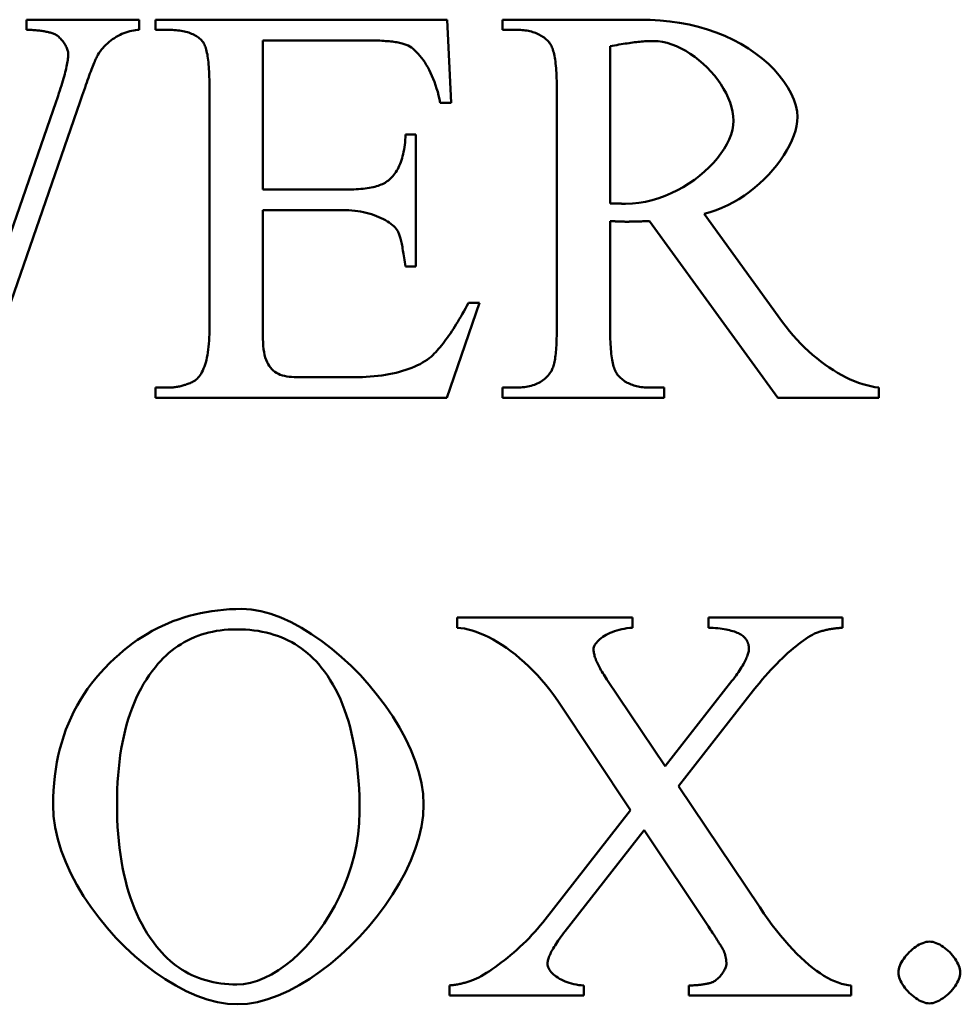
# Model space of a CAD drawing. Header units: millimetres. Extents: x 163 to 2699, y 224 to 730.
# Tile 74 of 168: x 230.25 to 233.98, y 481.5 to 485.41. Entities that reach past the tile are written whole.
import ezdxf

# ---------------------------------------------------------------- set-up
doc = ezdxf.new("R2010")
doc.units = ezdxf.units.MM
doc.layers.add('可見 (ISO)', color=7, linetype='Continuous', lineweight=50)

msp = doc.modelspace()

# ---------------------------------------------------------------- linework, layer by layer
at = {"layer": '可見 (ISO)'}
for p, q in [((230.2735, 485.4077), (230.7209, 485.4077)), ((230.2735, 485.3672), (230.2735, 485.4077)), ((230.7209, 485.4077), (230.7209, 485.3672)), ((230.7846, 485.4077), (231.9414, 485.4077)), ((230.7846, 485.3672), (230.7846, 485.4077)), ((231.9414, 485.4077), (231.9574, 485.078)), ((232.162, 485.4077), (232.7074, 485.4077)), ((232.162, 485.3672), (232.162, 485.4077)), ((230.8373, 485.3672), (230.7846, 485.3672)), ((232.2184, 485.3672), (232.162, 485.3672)), ((231.6228, 485.3255), (231.211, 485.3255)), ((231.211, 485.3255), (231.211, 484.7336)), ((232.5885, 485.3023), (232.5885, 484.6785)), ((230.999, 484.1736), (230.999, 485.1466)), ((232.3765, 484.1736), (232.3765, 485.1417)), ((230.4868, 485.0829), (230.0677, 483.8733)), ((230.1044, 484.2557), (230.3912, 485.0829)), ((231.9574, 485.078), (231.9145, 485.078)), ((231.7772, 484.9518), (231.8177, 484.9518)), ((231.8177, 484.9518), (231.8177, 484.4285)), ((231.211, 484.7336), (231.5407, 484.7336)), ((231.211, 484.6515), (231.211, 484.1577)), ((231.5407, 484.6515), (231.211, 484.6515)), ((232.961, 484.638), (233.2723, 484.2079)), ((232.5885, 484.6086), (232.5885, 484.1736)), ((233.2527, 483.9077), (232.7441, 484.6086)), ((231.8177, 484.4285), (231.7772, 484.4285)), ((232.0701, 484.2839), (231.9402, 483.9077)), ((232.026, 484.2839), (232.0701, 484.2839)), ((231.3348, 483.9898), (231.5897, 483.9898)), ((230.7846, 483.9481), (230.8373, 483.9481)), ((230.7846, 483.9077), (230.7846, 483.9481)), ((232.162, 483.9481), (232.2184, 483.9481)), ((232.162, 483.9077), (232.162, 483.9481)), ((232.7441, 483.9481), (232.803, 483.9481)), ((232.803, 483.9481), (232.803, 483.9077)), ((233.6535, 483.9481), (233.6535, 483.9077)), ((231.9402, 483.9077), (230.7846, 483.9077)), ((232.803, 483.9077), (232.162, 483.9077)), ((233.6535, 483.9077), (233.2527, 483.9077)), ((231.9819, 483.0352), (232.6767, 483.0352)), ((231.9819, 482.9948), (231.9819, 483.0352)), ((232.6767, 483.0352), (232.6767, 482.9948)), ((232.9782, 483.0352), (233.5101, 483.0352)), ((232.9782, 482.9948), (232.9782, 483.0352)), ((233.5101, 483.0352), (233.5101, 482.9948)), ((232.575, 482.7901), (232.8066, 482.4457)), ((232.8066, 482.4457), (233.0713, 482.784)), ((233.1571, 482.7472), (232.8593, 482.3661)), ((232.6694, 482.2717), (232.3802, 482.7055)), ((232.8593, 482.3661), (233.1816, 481.8857)), ((232.3213, 481.8256), (232.6694, 482.2717)), ((232.7233, 482.1921), (232.4096, 481.7913)), ((232.9782, 481.8097), (232.7233, 482.1921)), ((231.9512, 481.5352), (231.9512, 481.5756)), ((232.4843, 481.5756), (232.4843, 481.5352)), ((232.901, 481.5352), (232.901, 481.5756)), ((233.5444, 481.5756), (233.5444, 481.5352)), ((232.4843, 481.5352), (231.9512, 481.5352)), ((233.5444, 481.5352), (232.901, 481.5352))]:
    msp.add_line(p, q, dxfattribs=at)
at = {"layer": '可見 (ISO)', "flags": 128}
for points in [[(232.7074, 485.4077), (232.7471, 485.4069), (232.7864, 485.4047), (232.8253, 485.4008), (232.8636, 485.3953), (232.9012, 485.3882), (232.9381, 485.3794), (232.9741, 485.369), (233.0091, 485.3569), (233.0429, 485.3432), (233.0756, 485.328), (233.1069, 485.3114), (233.1367, 485.2933), (233.1649, 485.274), (233.1914, 485.2535), (233.216, 485.2319), (233.2386, 485.2095), (233.2591, 485.1864), (233.2773, 485.1627), (233.2932, 485.1387), (233.3064, 485.1146), (233.317, 485.0906), (233.3248, 485.0669), (233.3295, 485.0438), (233.3311, 485.0216)], [(230.3826, 485.3513), (230.3791, 485.3526), (230.3755, 485.3538), (230.3718, 485.355), (230.368, 485.3562), (230.3641, 485.3572), (230.3602, 485.3583), (230.3561, 485.3592), (230.352, 485.3601), (230.3477, 485.361), (230.3434, 485.3618), (230.339, 485.3625), (230.3345, 485.3632), (230.3299, 485.3639), (230.3252, 485.3644), (230.3205, 485.365), (230.3156, 485.3654), (230.3107, 485.3659), (230.3056, 485.3662), (230.3005, 485.3665), (230.2953, 485.3668), (230.29, 485.367), (230.2846, 485.3671), (230.2791, 485.3672), (230.2735, 485.3672)], [(230.439, 485.2729), (230.4388, 485.2762), (230.4383, 485.2796), (230.4376, 485.2833), (230.4365, 485.287), (230.4352, 485.2908), (230.4336, 485.2948), (230.4318, 485.2987), (230.4298, 485.3027), (230.4276, 485.3067), (230.4252, 485.3107), (230.4227, 485.3146), (230.42, 485.3185), (230.4172, 485.3223), (230.4142, 485.326), (230.4112, 485.3295), (230.4081, 485.3329), (230.405, 485.336), (230.4018, 485.339), (230.3985, 485.3418), (230.3953, 485.3443), (230.3921, 485.3465), (230.3889, 485.3484), (230.3857, 485.35), (230.3826, 485.3513)], [(230.7209, 485.3672), (230.7136, 485.367), (230.7062, 485.3664), (230.6986, 485.3653), (230.691, 485.3639), (230.6833, 485.362), (230.6755, 485.3598), (230.6678, 485.3572), (230.66, 485.3543), (230.6523, 485.351), (230.6446, 485.3474), (230.637, 485.3434), (230.6296, 485.3392), (230.6222, 485.3346), (230.615, 485.3298), (230.6079, 485.3247), (230.6011, 485.3193), (230.5945, 485.3136), (230.5882, 485.3078), (230.5821, 485.3016), (230.5763, 485.2953), (230.5708, 485.2888), (230.5657, 485.282), (230.561, 485.2751), (230.5566, 485.268)], [(230.9709, 485.3231), (230.9674, 485.3267), (230.9637, 485.3301), (230.9599, 485.3334), (230.9559, 485.3366), (230.9517, 485.3396), (230.9473, 485.3424), (230.9428, 485.3451), (230.938, 485.3476), (230.9331, 485.35), (230.928, 485.3522), (230.9227, 485.3543), (230.9172, 485.3562), (230.9116, 485.3579), (230.9057, 485.3596), (230.8997, 485.361), (230.8935, 485.3623), (230.8871, 485.3635), (230.8805, 485.3645), (230.8738, 485.3653), (230.8669, 485.366), (230.8597, 485.3665), (230.8524, 485.3669), (230.8449, 485.3671), (230.8373, 485.3672)], [(232.3459, 485.3182), (232.3422, 485.3222), (232.3384, 485.326), (232.3345, 485.3297), (232.3304, 485.3332), (232.3262, 485.3365), (232.3218, 485.3396), (232.3173, 485.3426), (232.3126, 485.3454), (232.3078, 485.3481), (232.3029, 485.3505), (232.2978, 485.3528), (232.2925, 485.355), (232.2872, 485.3569), (232.2816, 485.3587), (232.276, 485.3603), (232.2701, 485.3618), (232.2642, 485.363), (232.2581, 485.3642), (232.2518, 485.3651), (232.2454, 485.3659), (232.2389, 485.3665), (232.2322, 485.3669), (232.2254, 485.3671), (232.2184, 485.3672)], [(230.999, 485.1466), (230.999, 485.1584), (230.9988, 485.1698), (230.9986, 485.1808), (230.9983, 485.1914), (230.9978, 485.2016), (230.9973, 485.2114), (230.9966, 485.2209), (230.9959, 485.23), (230.9951, 485.2387), (230.9941, 485.247), (230.9931, 485.2549), (230.992, 485.2624), (230.9908, 485.2696), (230.9894, 485.2764), (230.988, 485.2828), (230.9865, 485.2888), (230.9849, 485.2944), (230.9832, 485.2997), (230.9814, 485.3045), (230.9795, 485.309), (230.9775, 485.3131), (230.9754, 485.3168), (230.9732, 485.3202), (230.9709, 485.3231)], [(231.7797, 485.3084), (231.7759, 485.3098), (231.7718, 485.3111), (231.7676, 485.3124), (231.7631, 485.3136), (231.7583, 485.3148), (231.7533, 485.3159), (231.7481, 485.3169), (231.7426, 485.3179), (231.7369, 485.3188), (231.731, 485.3197), (231.7248, 485.3205), (231.7184, 485.3213), (231.7117, 485.3219), (231.7049, 485.3226), (231.6977, 485.3231), (231.6904, 485.3236), (231.6827, 485.3241), (231.6749, 485.3245), (231.6668, 485.3248), (231.6585, 485.3251), (231.6499, 485.3253), (231.6411, 485.3254), (231.6321, 485.3255), (231.6228, 485.3255)], [(231.9145, 485.078), (231.9114, 485.0927), (231.908, 485.1071), (231.9043, 485.1211), (231.9002, 485.1347), (231.8959, 485.148), (231.8913, 485.1609), (231.8865, 485.1733), (231.8814, 485.1854), (231.8761, 485.197), (231.8706, 485.2082), (231.8649, 485.2188), (231.859, 485.229), (231.853, 485.2388), (231.8468, 485.2479), (231.8404, 485.2566), (231.834, 485.2647), (231.8274, 485.2723), (231.8207, 485.2793), (231.814, 485.2857), (231.8072, 485.2915), (231.8003, 485.2967), (231.7935, 485.3012), (231.7866, 485.3051), (231.7797, 485.3084)], [(232.3765, 485.1417), (232.3764, 485.1534), (232.3763, 485.1647), (232.376, 485.1756), (232.3756, 485.1861), (232.3752, 485.1963), (232.3746, 485.2061), (232.3739, 485.2155), (232.3731, 485.2245), (232.3722, 485.2332), (232.3712, 485.2415), (232.3701, 485.2494), (232.3688, 485.2569), (232.3675, 485.2641), (232.3661, 485.2709), (232.3645, 485.2773), (232.3629, 485.2833), (232.3611, 485.289), (232.3593, 485.2943), (232.3573, 485.2992), (232.3552, 485.3038), (232.353, 485.3079), (232.3507, 485.3117), (232.3484, 485.3151), (232.3459, 485.3182)], [(232.7601, 485.3231), (232.7547, 485.3231), (232.7491, 485.323), (232.7434, 485.3228), (232.7376, 485.3225), (232.7316, 485.3222), (232.7254, 485.3218), (232.7191, 485.3213), (232.7127, 485.3208), (232.7061, 485.3202), (232.6993, 485.3195), (232.6924, 485.3187), (232.6853, 485.3179), (232.6781, 485.317), (232.6707, 485.316), (232.6632, 485.315), (232.6555, 485.3138), (232.6477, 485.3126), (232.6397, 485.3114), (232.6315, 485.31), (232.6232, 485.3086), (232.6148, 485.3071), (232.6062, 485.3056), (232.5974, 485.304), (232.5885, 485.3023)], [(233.0775, 485.0069), (233.0766, 485.0247), (233.074, 485.0428), (233.0697, 485.061), (233.0639, 485.0793), (233.0567, 485.0976), (233.048, 485.1158), (233.0381, 485.1338), (233.027, 485.1515), (233.0148, 485.1689), (233.0016, 485.1858), (232.9875, 485.2022), (232.9725, 485.2179), (232.9568, 485.2328), (232.9404, 485.247), (232.9235, 485.2602), (232.9061, 485.2724), (232.8883, 485.2836), (232.8702, 485.2935), (232.8518, 485.3022), (232.8334, 485.3095), (232.8149, 485.3153), (232.7964, 485.3196), (232.7781, 485.3222), (232.7601, 485.3231)], [(230.3912, 485.0829), (230.3951, 485.0942), (230.3988, 485.1052), (230.4024, 485.1159), (230.4058, 485.1263), (230.409, 485.1364), (230.4121, 485.1462), (230.415, 485.1558), (230.4177, 485.165), (230.4203, 485.174), (230.4227, 485.1826), (230.425, 485.191), (230.427, 485.199), (230.429, 485.2068), (230.4307, 485.2143), (230.4323, 485.2214), (230.4337, 485.2283), (230.4349, 485.2349), (230.436, 485.2412), (230.4369, 485.2472), (230.4377, 485.2529), (230.4382, 485.2584), (230.4387, 485.2635), (230.4389, 485.2683), (230.439, 485.2729)], [(230.5566, 485.268), (230.5548, 485.2645), (230.5528, 485.2607), (230.5507, 485.2565), (230.5486, 485.2519), (230.5463, 485.247), (230.544, 485.2417), (230.5416, 485.236), (230.5391, 485.23), (230.5365, 485.2235), (230.5338, 485.2168), (230.531, 485.2096), (230.5281, 485.2021), (230.5252, 485.1942), (230.5221, 485.1859), (230.519, 485.1773), (230.5158, 485.1683), (230.5125, 485.1589), (230.5091, 485.1492), (230.5056, 485.139), (230.502, 485.1286), (230.4983, 485.1177), (230.4946, 485.1065), (230.4907, 485.0949), (230.4868, 485.0829)], [(232.6498, 484.6773), (232.6763, 484.6782), (232.7027, 484.681), (232.729, 484.6855), (232.7551, 484.6917), (232.7808, 484.6994), (232.806, 484.7086), (232.8308, 484.7191), (232.8549, 484.7309), (232.8783, 484.7438), (232.9008, 484.7577), (232.9225, 484.7726), (232.9431, 484.7883), (232.9627, 484.8048), (232.981, 484.8219), (232.998, 484.8396), (233.0137, 484.8577), (233.0279, 484.8762), (233.0405, 484.8949), (233.0514, 484.9138), (233.0605, 484.9327), (233.0678, 484.9516), (233.0731, 484.9703), (233.0764, 484.9888), (233.0775, 485.0069)], [(233.3311, 485.0216), (233.3302, 485.004), (233.3275, 484.9858), (233.323, 484.9671), (233.3169, 484.948), (233.3092, 484.9287), (233.3, 484.9091), (233.2894, 484.8895), (233.2774, 484.8699), (233.2641, 484.8504), (233.2496, 484.8311), (233.234, 484.8121), (233.2173, 484.7935), (233.1997, 484.7755), (233.1811, 484.758), (233.1616, 484.7412), (233.1414, 484.7252), (233.1205, 484.7102), (233.099, 484.6961), (233.077, 484.6831), (233.0544, 484.6713), (233.0315, 484.6608), (233.0082, 484.6517), (232.9847, 484.6441), (232.961, 484.638)], [(231.7123, 484.7729), (231.7171, 484.7772), (231.7217, 484.7818), (231.7262, 484.7866), (231.7304, 484.7918), (231.7345, 484.7972), (231.7384, 484.8029), (231.7421, 484.8088), (231.7456, 484.8151), (231.749, 484.8216), (231.7521, 484.8283), (231.7551, 484.8354), (231.7579, 484.8427), (231.7605, 484.8503), (231.763, 484.8582), (231.7652, 484.8663), (231.7673, 484.8747), (231.7692, 484.8834), (231.7709, 484.8923), (231.7724, 484.9016), (231.7737, 484.9111), (231.7749, 484.9208), (231.7758, 484.9309), (231.7766, 484.9412), (231.7772, 484.9518)], [(231.5407, 484.7336), (231.5513, 484.7337), (231.5616, 484.7339), (231.5715, 484.7343), (231.5812, 484.7347), (231.5906, 484.7353), (231.5997, 484.7361), (231.6085, 484.737), (231.617, 484.738), (231.6251, 484.7392), (231.633, 484.7404), (231.6406, 484.7419), (231.6479, 484.7434), (231.6549, 484.7451), (231.6616, 484.747), (231.668, 484.749), (231.6741, 484.7511), (231.68, 484.7533), (231.6855, 484.7557), (231.6907, 484.7582), (231.6956, 484.7609), (231.7002, 484.7637), (231.7045, 484.7666), (231.7086, 484.7697), (231.7123, 484.7729)], [(232.5885, 484.6785), (232.5912, 484.6785), (232.5939, 484.6785), (232.5967, 484.6784), (232.5996, 484.6784), (232.6025, 484.6784), (232.6055, 484.6783), (232.6085, 484.6782), (232.6115, 484.6782), (232.6145, 484.6781), (232.6174, 484.678), (232.6204, 484.678), (232.6233, 484.6779), (232.6261, 484.6778), (232.6289, 484.6777), (232.6316, 484.6777), (232.6342, 484.6776), (232.6366, 484.6775), (232.639, 484.6775), (232.6412, 484.6774), (232.6433, 484.6774), (232.6452, 484.6773), (232.6469, 484.6773), (232.6484, 484.6773), (232.6498, 484.6773)], [(231.7466, 484.5682), (231.7436, 484.5731), (231.74, 484.5781), (231.7356, 484.583), (231.7307, 484.588), (231.7251, 484.5929), (231.7189, 484.5978), (231.7122, 484.6025), (231.7049, 484.6072), (231.6972, 484.6118), (231.689, 484.6162), (231.6803, 484.6205), (231.6712, 484.6246), (231.6618, 484.6284), (231.652, 484.6321), (231.6418, 484.6355), (231.6314, 484.6386), (231.6207, 484.6415), (231.6098, 484.644), (231.5986, 484.6462), (231.5873, 484.6481), (231.5758, 484.6496), (231.5642, 484.6506), (231.5525, 484.6513), (231.5407, 484.6515)], [(232.6535, 484.6062), (232.6515, 484.6062), (232.6494, 484.6062), (232.6471, 484.6062), (232.6447, 484.6063), (232.6422, 484.6063), (232.6395, 484.6064), (232.6367, 484.6065), (232.6339, 484.6065), (232.631, 484.6066), (232.628, 484.6067), (232.6249, 484.6068), (232.6219, 484.607), (232.6188, 484.6071), (232.6158, 484.6072), (232.6127, 484.6073), (232.6097, 484.6075), (232.6067, 484.6076), (232.6038, 484.6077), (232.601, 484.6079), (232.5982, 484.608), (232.5956, 484.6082), (232.5931, 484.6083), (232.5907, 484.6085), (232.5885, 484.6086)], [(232.7441, 484.6086), (232.7395, 484.6084), (232.7349, 484.6082), (232.7304, 484.6081), (232.726, 484.6079), (232.7216, 484.6077), (232.7173, 484.6076), (232.7131, 484.6074), (232.709, 484.6073), (232.705, 484.6071), (232.701, 484.607), (232.6971, 484.6069), (232.6933, 484.6068), (232.6895, 484.6067), (232.6859, 484.6066), (232.6823, 484.6065), (232.6788, 484.6065), (232.6753, 484.6064), (232.672, 484.6063), (232.6687, 484.6063), (232.6655, 484.6063), (232.6624, 484.6062), (232.6593, 484.6062), (232.6563, 484.6062), (232.6535, 484.6062)], [(231.7772, 484.4285), (231.7759, 484.4374), (231.7746, 484.4461), (231.7733, 484.4545), (231.7719, 484.4627), (231.7706, 484.4705), (231.7693, 484.4781), (231.768, 484.4854), (231.7667, 484.4925), (231.7654, 484.4993), (231.7642, 484.5058), (231.7629, 484.512), (231.7616, 484.518), (231.7603, 484.5236), (231.7591, 484.529), (231.7578, 484.5342), (231.7565, 484.5391), (231.7553, 484.5437), (231.754, 484.548), (231.7528, 484.552), (231.7515, 484.5558), (231.7503, 484.5593), (231.749, 484.5625), (231.7478, 484.5655), (231.7466, 484.5682)], [(231.8851, 484.0768), (231.8908, 484.0826), (231.8965, 484.0887), (231.9023, 484.095), (231.908, 484.1016), (231.9138, 484.1084), (231.9196, 484.1155), (231.9254, 484.1228), (231.9312, 484.1303), (231.9371, 484.1381), (231.9429, 484.1461), (231.9488, 484.1544), (231.9546, 484.1629), (231.9605, 484.1716), (231.9664, 484.1806), (231.9723, 484.1898), (231.9782, 484.1993), (231.9841, 484.209), (231.9901, 484.219), (231.996, 484.2292), (232.002, 484.2397), (232.008, 484.2504), (232.014, 484.2613), (232.02, 484.2725), (232.026, 484.2839)], [(233.2723, 484.2079), (233.2859, 484.1896), (233.2999, 484.1719), (233.3143, 484.1547), (233.3291, 484.1381), (233.3442, 484.1221), (233.3596, 484.1066), (233.3753, 484.0918), (233.3913, 484.0776), (233.4075, 484.0641), (233.4238, 484.0512), (233.4403, 484.039), (233.4569, 484.0275), (233.4736, 484.0166), (233.4904, 484.0065), (233.5071, 483.9971), (233.5239, 483.9885), (233.5406, 483.9806), (233.5572, 483.9735), (233.5737, 483.9672), (233.5901, 483.9617), (233.6063, 483.957), (233.6222, 483.9532), (233.638, 483.9502), (233.6535, 483.9481)], [(230.9378, 483.9738), (230.9422, 483.9764), (230.9464, 483.9795), (230.9506, 483.9832), (230.9546, 483.9874), (230.9586, 483.9921), (230.9623, 483.9973), (230.966, 484.003), (230.9694, 484.0093), (230.9728, 484.016), (230.9759, 484.0233), (230.9789, 484.031), (230.9817, 484.0392), (230.9844, 484.0479), (230.9868, 484.0571), (230.989, 484.0668), (230.9911, 484.0769), (230.9929, 484.0874), (230.9945, 484.0984), (230.9958, 484.1099), (230.997, 484.1218), (230.9979, 484.1341), (230.9985, 484.1468), (230.9989, 484.16), (230.999, 484.1736)], [(232.3532, 484.0106), (232.3551, 484.0136), (232.3569, 484.017), (232.3587, 484.0207), (232.3603, 484.0247), (232.3619, 484.029), (232.3634, 484.0337), (232.3648, 484.0386), (232.3661, 484.044), (232.3674, 484.0496), (232.3686, 484.0556), (232.3697, 484.0619), (232.3707, 484.0685), (232.3716, 484.0755), (232.3724, 484.0827), (232.3732, 484.0903), (232.3739, 484.0983), (232.3745, 484.1066), (232.375, 484.1152), (232.3755, 484.1241), (232.3758, 484.1333), (232.3761, 484.1429), (232.3763, 484.1528), (232.3764, 484.163), (232.3765, 484.1736)], [(232.5885, 484.1736), (232.5886, 484.1619), (232.5887, 484.1506), (232.589, 484.1397), (232.5893, 484.1292), (232.5898, 484.119), (232.5904, 484.1093), (232.5911, 484.0998), (232.5919, 484.0908), (232.5928, 484.0821), (232.5938, 484.0738), (232.5949, 484.0659), (232.5962, 484.0584), (232.5975, 484.0512), (232.5989, 484.0444), (232.6005, 484.038), (232.6021, 484.032), (232.6039, 484.0263), (232.6057, 484.021), (232.6077, 484.0161), (232.6098, 484.0116), (232.612, 484.0074), (232.6142, 484.0036), (232.6166, 484.0002), (232.6191, 483.9971)], [(231.211, 484.1577), (231.2112, 484.1417), (231.2118, 484.1268), (231.2127, 484.113), (231.2141, 484.1002), (231.2159, 484.0883), (231.2181, 484.0773), (231.2207, 484.0671), (231.2238, 484.0577), (231.2274, 484.049), (231.2314, 484.041), (231.2359, 484.0337), (231.2408, 484.0271), (231.2463, 484.021), (231.2521, 484.0155), (231.2585, 484.0106), (231.2653, 484.0062), (231.2725, 484.0024), (231.2802, 483.9991), (231.2883, 483.9962), (231.2968, 483.9939), (231.3058, 483.9921), (231.3151, 483.9908), (231.3248, 483.99), (231.3348, 483.9898)], [(231.5897, 483.9898), (231.6056, 483.9899), (231.6213, 483.9905), (231.6368, 483.9914), (231.6522, 483.9926), (231.6673, 483.9942), (231.6822, 483.9961), (231.6969, 483.9983), (231.7112, 484.0009), (231.7253, 484.0037), (231.739, 484.0069), (231.7524, 484.0103), (231.7654, 484.014), (231.7781, 484.0179), (231.7903, 484.0222), (231.8021, 484.0266), (231.8134, 484.0313), (231.8243, 484.0363), (231.8346, 484.0415), (231.8444, 484.0469), (231.8537, 484.0525), (231.8625, 484.0583), (231.8706, 484.0643), (231.8782, 484.0704), (231.8851, 484.0768)], [(232.2184, 483.9481), (232.2262, 483.9482), (232.2338, 483.9485), (232.2411, 483.9491), (232.2484, 483.9498), (232.2554, 483.9508), (232.2622, 483.952), (232.2689, 483.9534), (232.2753, 483.955), (232.2816, 483.9569), (232.2877, 483.9589), (232.2936, 483.9612), (232.2993, 483.9637), (232.3048, 483.9664), (232.3101, 483.9694), (232.3153, 483.9725), (232.3203, 483.9759), (232.325, 483.9795), (232.3296, 483.9833), (232.334, 483.9873), (232.3382, 483.9915), (232.3423, 483.996), (232.3461, 484.0006), (232.3497, 484.0055), (232.3532, 484.0106)], [(230.8373, 483.9481), (230.8418, 483.9481), (230.8462, 483.9483), (230.8506, 483.9485), (230.855, 483.9488), (230.8594, 483.9492), (230.8638, 483.9497), (230.8681, 483.9503), (230.8724, 483.951), (230.8767, 483.9517), (230.8809, 483.9526), (230.8852, 483.9535), (230.8894, 483.9545), (230.8935, 483.9556), (230.8977, 483.9569), (230.9018, 483.9582), (230.9059, 483.9595), (230.91, 483.961), (230.914, 483.9626), (230.918, 483.9642), (230.922, 483.966), (230.926, 483.9678), (230.93, 483.9697), (230.9339, 483.9717), (230.9378, 483.9738)], [(232.6191, 483.9971), (232.6227, 483.9931), (232.6264, 483.9893), (232.6302, 483.9856), (232.6342, 483.9821), (232.6383, 483.9788), (232.6426, 483.9757), (232.647, 483.9727), (232.6515, 483.9699), (232.6562, 483.9672), (232.6611, 483.9648), (232.6661, 483.9625), (232.6712, 483.9604), (232.6765, 483.9584), (232.6819, 483.9566), (232.6875, 483.955), (232.6932, 483.9535), (232.6991, 483.9523), (232.7051, 483.9512), (232.7112, 483.9502), (232.7175, 483.9495), (232.724, 483.9489), (232.7305, 483.9484), (232.7373, 483.9482), (232.7441, 483.9481)], [(230.6228, 482.8734), (230.6405, 482.8894), (230.6585, 482.9047), (230.6768, 482.9194), (230.6954, 482.9333), (230.7143, 482.9466), (230.7334, 482.9592), (230.7529, 482.9711), (230.7726, 482.9824), (230.7926, 482.9929), (230.8129, 483.0028), (230.8335, 483.012), (230.8544, 483.0205), (230.8756, 483.0283), (230.8971, 483.0355), (230.9188, 483.0419), (230.9409, 483.0477), (230.9632, 483.0528), (230.9859, 483.0573), (231.0088, 483.061), (231.032, 483.0641), (231.0555, 483.0664), (231.0793, 483.0681), (231.1034, 483.0692), (231.1277, 483.0695)], [(231.1277, 483.0695), (231.165, 483.0672), (231.2034, 483.0606), (231.2428, 483.0498), (231.2828, 483.0351), (231.3232, 483.0168), (231.3639, 482.995), (231.4044, 482.9701), (231.4447, 482.9422), (231.4844, 482.9116), (231.5234, 482.8786), (231.5612, 482.8434), (231.5978, 482.8062), (231.6329, 482.7673), (231.6662, 482.7268), (231.6975, 482.6852), (231.7266, 482.6425), (231.7531, 482.5991), (231.7769, 482.5551), (231.7977, 482.5108), (231.8153, 482.4665), (231.8294, 482.4225), (231.8397, 482.3788), (231.8461, 482.3358), (231.8483, 482.2938)], [(231.1069, 482.9886), (231.0903, 482.9884), (231.0739, 482.9876), (231.0579, 482.9863), (231.0421, 482.9845), (231.0266, 482.9821), (231.0114, 482.9793), (230.9964, 482.9759), (230.9817, 482.972), (230.9673, 482.9676), (230.9532, 482.9627), (230.9394, 482.9572), (230.9258, 482.9512), (230.9125, 482.9448), (230.8995, 482.9377), (230.8868, 482.9302), (230.8743, 482.9222), (230.8621, 482.9136), (230.8502, 482.9045), (230.8386, 482.8949), (230.8272, 482.8848), (230.8162, 482.8742), (230.8054, 482.863), (230.7948, 482.8513), (230.7846, 482.8391)], [(231.4427, 482.8379), (231.4324, 482.8502), (231.4218, 482.862), (231.4109, 482.8732), (231.3996, 482.8839), (231.3881, 482.8942), (231.3762, 482.9038), (231.364, 482.913), (231.3514, 482.9216), (231.3386, 482.9297), (231.3254, 482.9373), (231.3119, 482.9444), (231.2981, 482.9509), (231.2839, 482.957), (231.2694, 482.9625), (231.2546, 482.9674), (231.2395, 482.9719), (231.2241, 482.9758), (231.2083, 482.9792), (231.1922, 482.9821), (231.1758, 482.9844), (231.159, 482.9863), (231.142, 482.9876), (231.1246, 482.9884), (231.1069, 482.9886)], [(232.3802, 482.7055), (232.3649, 482.7272), (232.3492, 482.7482), (232.333, 482.7685), (232.3165, 482.788), (232.2997, 482.8067), (232.2826, 482.8247), (232.2653, 482.8418), (232.2478, 482.8581), (232.2301, 482.8736), (232.2124, 482.8883), (232.1946, 482.902), (232.1769, 482.9149), (232.1592, 482.9269), (232.1416, 482.938), (232.1242, 482.9482), (232.1069, 482.9574), (232.0899, 482.9656), (232.0732, 482.9728), (232.0569, 482.9791), (232.0409, 482.9843), (232.0254, 482.9885), (232.0103, 482.9917), (231.9958, 482.9937), (231.9819, 482.9948)], [(232.6767, 482.9948), (232.6657, 482.9941), (232.6549, 482.9929), (232.6444, 482.9913), (232.6342, 482.9893), (232.6244, 482.987), (232.6149, 482.9843), (232.6057, 482.9813), (232.5969, 482.978), (232.5886, 482.9745), (232.5806, 482.9707), (232.5731, 482.9667), (232.566, 482.9626), (232.5594, 482.9583), (232.5532, 482.9539), (232.5476, 482.9494), (232.5425, 482.9449), (232.5379, 482.9404), (232.5339, 482.9358), (232.5304, 482.9313), (232.5275, 482.9268), (232.5253, 482.9225), (232.5237, 482.9182), (232.5227, 482.9141), (232.5223, 482.9102)], [(233.1253, 482.9519), (233.1229, 482.9547), (233.1203, 482.9576), (233.1173, 482.9603), (233.1139, 482.963), (233.1103, 482.9657), (233.1063, 482.9682), (233.1019, 482.9707), (233.0972, 482.9731), (233.0922, 482.9753), (233.0869, 482.9775), (233.0812, 482.9796), (233.0752, 482.9816), (233.0688, 482.9834), (233.0622, 482.9852), (233.0552, 482.9868), (233.0479, 482.9883), (233.0403, 482.9896), (233.0324, 482.9908), (233.0241, 482.9919), (233.0156, 482.9928), (233.0067, 482.9935), (232.9975, 482.9941), (232.988, 482.9945), (232.9782, 482.9948)], [(233.4071, 482.9751), (233.3994, 482.9716), (233.3913, 482.9675), (233.3829, 482.9627), (233.3741, 482.9574), (233.3649, 482.9515), (233.3555, 482.945), (233.3458, 482.938), (233.3358, 482.9305), (233.3255, 482.9224), (233.3151, 482.9138), (233.3044, 482.9047), (233.2936, 482.8952), (233.2826, 482.8851), (233.2715, 482.8746), (233.2602, 482.8637), (233.2489, 482.8523), (233.2375, 482.8405), (233.226, 482.8283), (233.2145, 482.8157), (233.203, 482.8027), (233.1914, 482.7894), (233.18, 482.7757), (233.1685, 482.7616), (233.1571, 482.7472)], [(233.5101, 482.9948), (233.5049, 482.9944), (233.4998, 482.9941), (233.4948, 482.9936), (233.4898, 482.9932), (233.485, 482.9927), (233.4802, 482.9921), (233.4755, 482.9916), (233.4709, 482.9909), (233.4663, 482.9903), (233.4618, 482.9896), (233.4574, 482.9888), (233.4531, 482.988), (233.4488, 482.9872), (233.4447, 482.9863), (233.4406, 482.9854), (233.4365, 482.9844), (233.4326, 482.9834), (233.4287, 482.9823), (233.4249, 482.9813), (233.4212, 482.9801), (233.4176, 482.9789), (233.414, 482.9777), (233.4105, 482.9764), (233.4071, 482.9751)], [(233.1387, 482.9114), (233.1387, 482.9132), (233.1387, 482.9151), (233.1385, 482.9169), (233.1384, 482.9187), (233.1382, 482.9204), (233.1379, 482.9222), (233.1376, 482.924), (233.1372, 482.9257), (233.1368, 482.9274), (233.1364, 482.9292), (233.1359, 482.9309), (233.1354, 482.9326), (233.1348, 482.9342), (233.1342, 482.9359), (233.1335, 482.9376), (233.1328, 482.9392), (233.132, 482.9408), (233.1312, 482.9424), (233.1303, 482.944), (233.1294, 482.9456), (233.1284, 482.9472), (233.1274, 482.9488), (233.1264, 482.9503), (233.1253, 482.9519)], [(232.5223, 482.9102), (232.5224, 482.9067), (232.5227, 482.903), (232.5231, 482.8992), (232.5238, 482.8953), (232.5246, 482.8912), (232.5256, 482.8871), (232.5268, 482.8828), (232.5282, 482.8783), (232.5297, 482.8738), (232.5315, 482.8691), (232.5334, 482.8643), (232.5355, 482.8593), (232.5378, 482.8543), (232.5403, 482.8491), (232.5429, 482.8437), (232.5457, 482.8383), (232.5488, 482.8327), (232.552, 482.827), (232.5553, 482.8212), (232.5589, 482.8152), (232.5627, 482.8091), (232.5666, 482.8029), (232.5707, 482.7966), (232.575, 482.7901)], [(233.0713, 482.784), (233.077, 482.7914), (233.0825, 482.7986), (233.0876, 482.8057), (233.0925, 482.8126), (233.0971, 482.8194), (233.1015, 482.8259), (233.1056, 482.8323), (233.1095, 482.8385), (233.1131, 482.8445), (233.1165, 482.8504), (233.1196, 482.856), (233.1225, 482.8615), (233.1251, 482.8667), (233.1275, 482.8718), (233.1297, 482.8767), (233.1316, 482.8814), (233.1333, 482.8858), (233.1348, 482.8901), (233.136, 482.8942), (233.137, 482.8981), (233.1378, 482.9017), (233.1383, 482.9052), (233.1386, 482.9084), (233.1387, 482.9114)], [(230.3789, 482.2913), (230.3794, 482.3208), (230.3806, 482.3498), (230.3828, 482.3784), (230.3857, 482.4066), (230.3895, 482.4342), (230.3942, 482.4614), (230.3997, 482.4882), (230.406, 482.5145), (230.4132, 482.5403), (230.4213, 482.5657), (230.4302, 482.5907), (230.4399, 482.6152), (230.4505, 482.6392), (230.4619, 482.6628), (230.4742, 482.6859), (230.4873, 482.7085), (230.5013, 482.7307), (230.5161, 482.7525), (230.5318, 482.7738), (230.5483, 482.7946), (230.5657, 482.815), (230.5839, 482.8349), (230.6029, 482.8544), (230.6228, 482.8734)], [(230.7846, 482.8391), (230.7722, 482.8233), (230.7603, 482.8069), (230.749, 482.7899), (230.7381, 482.7723), (230.7279, 482.7541), (230.7181, 482.7353), (230.7089, 482.7159), (230.7002, 482.6959), (230.692, 482.6753), (230.6843, 482.6541), (230.6772, 482.6323), (230.6706, 482.6099), (230.6645, 482.587), (230.659, 482.5634), (230.654, 482.5393), (230.6495, 482.5145), (230.6455, 482.4891), (230.6421, 482.4632), (230.6392, 482.4367), (230.6368, 482.4095), (230.635, 482.3818), (230.6337, 482.3534), (230.6329, 482.3245), (230.6326, 482.295)], [(231.5946, 482.2644), (231.5944, 482.2961), (231.5936, 482.3271), (231.5923, 482.3575), (231.5904, 482.3872), (231.588, 482.4162), (231.5851, 482.4445), (231.5817, 482.4722), (231.5777, 482.4991), (231.5733, 482.5254), (231.5682, 482.551), (231.5627, 482.5759), (231.5566, 482.6001), (231.55, 482.6237), (231.5429, 482.6466), (231.5353, 482.6688), (231.5271, 482.6903), (231.5184, 482.7111), (231.5091, 482.7313), (231.4994, 482.7507), (231.4891, 482.7695), (231.4783, 482.7876), (231.4669, 482.8051), (231.4551, 482.8218), (231.4427, 482.8379)], [(230.6326, 482.295), (230.6329, 482.2647), (230.6337, 482.2349), (230.6351, 482.2057), (230.637, 482.1772), (230.6394, 482.1492), (230.6424, 482.1218), (230.646, 482.095), (230.65, 482.0688), (230.6547, 482.0432), (230.6598, 482.0182), (230.6656, 481.9938), (230.6718, 481.9699), (230.6786, 481.9467), (230.686, 481.924), (230.6939, 481.902), (230.7023, 481.8805), (230.7113, 481.8596), (230.7209, 481.8393), (230.7309, 481.8197), (230.7415, 481.8005), (230.7527, 481.782), (230.7644, 481.7641), (230.7767, 481.7468), (230.7895, 481.73)], [(231.8483, 482.2938), (231.8461, 482.2505), (231.8396, 482.2063), (231.8292, 482.1615), (231.8149, 482.1163), (231.7972, 482.0709), (231.7761, 482.0256), (231.752, 481.9807), (231.7251, 481.9362), (231.6957, 481.8926), (231.6639, 481.8501), (231.63, 481.8088), (231.5943, 481.7691), (231.557, 481.7312), (231.5184, 481.6953), (231.4786, 481.6616), (231.438, 481.6305), (231.3967, 481.6021), (231.3551, 481.5767), (231.3133, 481.5545), (231.2716, 481.5359), (231.2302, 481.5209), (231.1894, 481.51), (231.1495, 481.5032), (231.1106, 481.5009)], [(231.1106, 481.5009), (231.0713, 481.5031), (231.031, 481.5097), (230.9901, 481.5205), (230.9487, 481.5351), (230.9071, 481.5534), (230.8654, 481.5751), (230.824, 481.6), (230.7831, 481.6279), (230.7428, 481.6586), (230.7035, 481.6917), (230.6653, 481.7272), (230.6285, 481.7647), (230.5933, 481.804), (230.5599, 481.8449), (230.5287, 481.8872), (230.4997, 481.9306), (230.4733, 481.9749), (230.4497, 482.02), (230.429, 482.0654), (230.4116, 482.1111), (230.3977, 482.1567), (230.3874, 482.2021), (230.3811, 482.2471), (230.3789, 482.2913)], [(231.1081, 481.5793), (231.1348, 481.581), (231.162, 481.586), (231.1895, 481.5942), (231.2173, 481.6054), (231.2452, 481.6195), (231.2731, 481.6364), (231.3007, 481.6559), (231.3279, 481.6779), (231.3547, 481.7024), (231.3808, 481.729), (231.4061, 481.7578), (231.4304, 481.7886), (231.4537, 481.8212), (231.4757, 481.8555), (231.4963, 481.8914), (231.5153, 481.9288), (231.5327, 481.9675), (231.5482, 482.0074), (231.5618, 482.0483), (231.5732, 482.0902), (231.5824, 482.1329), (231.5891, 482.1762), (231.5932, 482.2201), (231.5946, 482.2644)], [(233.1816, 481.8857), (233.1983, 481.8612), (233.2149, 481.8377), (233.2315, 481.8153), (233.248, 481.7938), (233.2644, 481.7733), (233.2807, 481.7538), (233.2969, 481.7354), (233.313, 481.7179), (233.3289, 481.7014), (233.3447, 481.686), (233.3604, 481.6715), (233.3759, 481.6581), (233.3912, 481.6456), (233.4063, 481.6342), (233.4212, 481.6238), (233.4359, 481.6143), (233.4504, 481.606), (233.4646, 481.5986), (233.4786, 481.5922), (233.4923, 481.5869), (233.5058, 481.5825), (233.5189, 481.5792), (233.5318, 481.5769), (233.5444, 481.5756)], [(232.0493, 481.5989), (232.0581, 481.6029), (232.0675, 481.6076), (232.0774, 481.613), (232.0877, 481.6189), (232.0985, 481.6255), (232.1095, 481.6326), (232.1209, 481.6403), (232.1326, 481.6484), (232.1445, 481.6571), (232.1566, 481.6662), (232.1688, 481.6757), (232.1812, 481.6856), (232.1936, 481.6959), (232.206, 481.7065), (232.2184, 481.7175), (232.2307, 481.7287), (232.2428, 481.7402), (232.2549, 481.7519), (232.2667, 481.7639), (232.2783, 481.776), (232.2896, 481.7882), (232.3006, 481.8006), (232.3112, 481.8131), (232.3213, 481.8256)], [(232.4096, 481.7913), (232.4036, 481.7835), (232.3979, 481.7758), (232.3925, 481.7684), (232.3874, 481.7612), (232.3825, 481.7542), (232.378, 481.7474), (232.3737, 481.7408), (232.3697, 481.7345), (232.3659, 481.7284), (232.3625, 481.7224), (232.3592, 481.7167), (232.3563, 481.7112), (232.3536, 481.7059), (232.3511, 481.7008), (232.3489, 481.696), (232.3469, 481.6913), (232.3452, 481.6868), (232.3437, 481.6826), (232.3425, 481.6785), (232.3415, 481.6747), (232.3407, 481.6711), (232.3402, 481.6676), (232.3398, 481.6644), (232.3397, 481.6614)], [(233.0395, 481.7117), (233.0387, 481.7133), (233.0377, 481.7152), (233.0366, 481.7172), (233.0354, 481.7195), (233.034, 481.722), (233.0324, 481.7247), (233.0307, 481.7276), (233.0289, 481.7307), (233.0268, 481.7341), (233.0247, 481.7376), (233.0223, 481.7414), (233.0199, 481.7454), (233.0172, 481.7496), (233.0145, 481.754), (233.0115, 481.7586), (233.0084, 481.7634), (233.0052, 481.7684), (233.0018, 481.7737), (232.9982, 481.7792), (232.9945, 481.7849), (232.9907, 481.7907), (232.9867, 481.7969), (232.9825, 481.8032), (232.9782, 481.8097)], [(233.7319, 481.6271), (233.7323, 481.6336), (233.7333, 481.6403), (233.7351, 481.6472), (233.7375, 481.6541), (233.7404, 481.661), (233.744, 481.668), (233.748, 481.6749), (233.7525, 481.6818), (233.7574, 481.6885), (233.7627, 481.6951), (233.7684, 481.7015), (233.7743, 481.7077), (233.7805, 481.7136), (233.787, 481.7192), (233.7936, 481.7245), (233.8003, 481.7293), (233.8072, 481.7338), (233.8141, 481.7377), (233.821, 481.7412), (233.8279, 481.7441), (233.8347, 481.7465), (233.8415, 481.7482), (233.848, 481.7493), (233.8544, 481.7497)], [(233.8544, 481.7497), (233.861, 481.7493), (233.8677, 481.7482), (233.8745, 481.7464), (233.8814, 481.7441), (233.8883, 481.7411), (233.8953, 481.7376), (233.9022, 481.7335), (233.9091, 481.729), (233.9158, 481.7241), (233.9224, 481.7188), (233.9288, 481.7132), (233.935, 481.7072), (233.9409, 481.701), (233.9465, 481.6946), (233.9518, 481.688), (233.9566, 481.6812), (233.9611, 481.6744), (233.9651, 481.6674), (233.9685, 481.6605), (233.9715, 481.6536), (233.9738, 481.6468), (233.9756, 481.6401), (233.9766, 481.6335), (233.977, 481.6271)], [(230.7895, 481.73), (230.7996, 481.7177), (230.81, 481.706), (230.8207, 481.6947), (230.8317, 481.684), (230.8429, 481.6738), (230.8544, 481.6641), (230.8662, 481.6549), (230.8783, 481.6463), (230.8906, 481.6382), (230.9032, 481.6306), (230.916, 481.6235), (230.9292, 481.617), (230.9426, 481.611), (230.9563, 481.6055), (230.9702, 481.6005), (230.9845, 481.5961), (230.999, 481.5921), (231.0137, 481.5887), (231.0288, 481.5859), (231.0441, 481.5835), (231.0597, 481.5817), (231.0756, 481.5804), (231.0917, 481.5796), (231.1081, 481.5793)], [(233.0493, 481.6614), (233.0493, 481.6635), (233.0492, 481.6655), (233.0491, 481.6676), (233.049, 481.6696), (233.0489, 481.6717), (233.0487, 481.6737), (233.0485, 481.6758), (233.0482, 481.6779), (233.0479, 481.68), (233.0476, 481.6821), (233.0472, 481.6841), (233.0468, 481.6862), (233.0464, 481.6883), (233.0459, 481.6904), (233.0455, 481.6925), (233.0449, 481.6946), (233.0444, 481.6968), (233.0438, 481.6989), (233.0431, 481.701), (233.0425, 481.7031), (233.0418, 481.7052), (233.041, 481.7074), (233.0403, 481.7095), (233.0395, 481.7117)], [(232.3397, 481.6614), (232.34, 481.6569), (232.341, 481.6523), (232.3425, 481.6477), (232.3446, 481.643), (232.3472, 481.6383), (232.3504, 481.6335), (232.3542, 481.6288), (232.3584, 481.6242), (232.3632, 481.6196), (232.3684, 481.6152), (232.3741, 481.6108), (232.3803, 481.6066), (232.3869, 481.6025), (232.394, 481.5987), (232.4014, 481.595), (232.4093, 481.5916), (232.4175, 481.5885), (232.4261, 481.5856), (232.435, 481.583), (232.4443, 481.5808), (232.4538, 481.5789), (232.4637, 481.5774), (232.4739, 481.5763), (232.4843, 481.5756)], [(232.9954, 481.5891), (232.9983, 481.5905), (233.0013, 481.5922), (233.0044, 481.5941), (233.0074, 481.5963), (233.0105, 481.5988), (233.0136, 481.6014), (233.0167, 481.6043), (233.0197, 481.6073), (233.0227, 481.6105), (233.0255, 481.6138), (233.0284, 481.6172), (233.0311, 481.6207), (233.0336, 481.6242), (233.0361, 481.6278), (233.0384, 481.6314), (233.0405, 481.635), (233.0424, 481.6386), (233.0441, 481.6422), (233.0456, 481.6457), (233.0469, 481.6491), (233.0479, 481.6524), (233.0487, 481.6555), (233.0491, 481.6586), (233.0493, 481.6614)], [(231.9512, 481.5756), (231.956, 481.5762), (231.9607, 481.5767), (231.9654, 481.5773), (231.97, 481.578), (231.9745, 481.5787), (231.979, 481.5794), (231.9834, 481.5801), (231.9877, 481.5809), (231.992, 481.5818), (231.9963, 481.5827), (232.0004, 481.5836), (232.0046, 481.5845), (232.0086, 481.5855), (232.0126, 481.5865), (232.0165, 481.5876), (232.0204, 481.5887), (232.0242, 481.5898), (232.028, 481.591), (232.0317, 481.5922), (232.0353, 481.5935), (232.0389, 481.5948), (232.0424, 481.5961), (232.0459, 481.5975), (232.0493, 481.5989)], [(232.901, 481.5756), (232.9063, 481.5758), (232.9114, 481.5759), (232.9164, 481.5761), (232.9213, 481.5763), (232.9261, 481.5766), (232.9308, 481.5769), (232.9354, 481.5773), (232.9398, 481.5777), (232.9441, 481.5781), (232.9484, 481.5786), (232.9525, 481.5791), (232.9565, 481.5796), (232.9603, 481.5802), (232.9641, 481.5808), (232.9677, 481.5815), (232.9713, 481.5822), (232.9747, 481.5829), (232.978, 481.5837), (232.9812, 481.5845), (232.9842, 481.5853), (232.9872, 481.5862), (232.99, 481.5872), (232.9928, 481.5881), (232.9954, 481.5891)], [(233.8544, 481.5046), (233.848, 481.5049), (233.8415, 481.506), (233.8347, 481.5078), (233.8279, 481.5101), (233.821, 481.5131), (233.8141, 481.5166), (233.8072, 481.5207), (233.8003, 481.5252), (233.7936, 481.5301), (233.787, 481.5354), (233.7805, 481.541), (233.7743, 481.547), (233.7684, 481.5532), (233.7627, 481.5596), (233.7574, 481.5663), (233.7525, 481.573), (233.748, 481.5799), (233.744, 481.5868), (233.7404, 481.5937), (233.7375, 481.6006), (233.7351, 481.6074), (233.7333, 481.6141), (233.7323, 481.6207), (233.7319, 481.6271)], [(233.977, 481.6271), (233.9766, 481.6207), (233.9755, 481.6141), (233.9738, 481.6074), (233.9714, 481.6006), (233.9684, 481.5937), (233.9649, 481.5868), (233.9609, 481.5799), (233.9564, 481.573), (233.9515, 481.5663), (233.9461, 481.5596), (233.9405, 481.5532), (233.9345, 481.547), (233.9283, 481.541), (233.9219, 481.5354), (233.9153, 481.5301), (233.9085, 481.5252), (233.9017, 481.5207), (233.8948, 481.5166), (233.8879, 481.5131), (233.881, 481.5101), (233.8741, 481.5078), (233.8674, 481.506), (233.8608, 481.5049), (233.8544, 481.5046)]]:
    msp.add_lwpolyline(points, dxfattribs=at)

doc.saveas('drawing.dxf')
